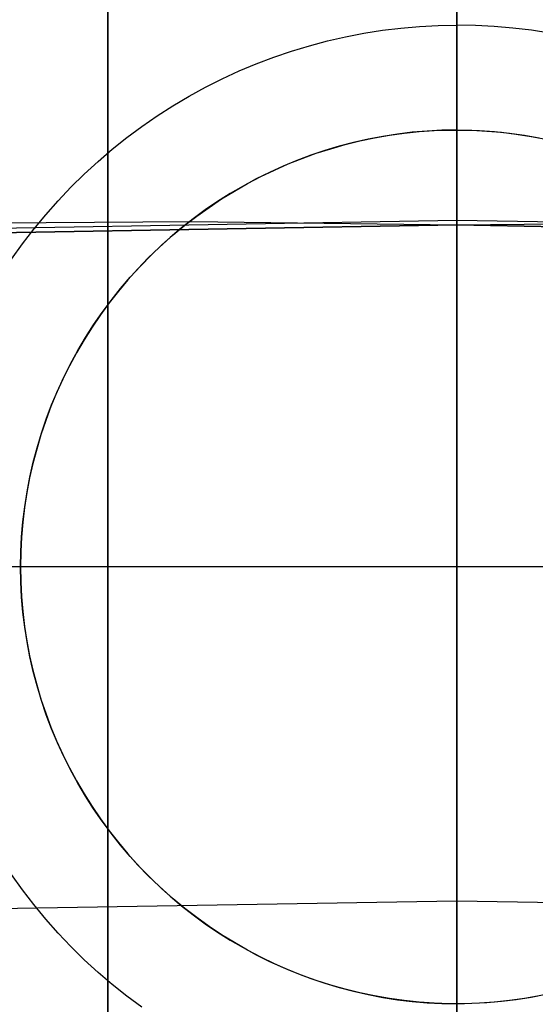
# Model space of a CAD drawing. Header units: millimetres. Extents: x 8926 to 10090, y -5004 to -3986.
# Tile 169 of 256: x 9505.55 to 9507.03, y -4309.75 to -4306.93. Entities that reach past the tile are written whole.
import ezdxf

# ---------------------------------------------------------------- set-up
doc = ezdxf.new("R2010")
doc.units = ezdxf.units.MM
for name, color, linetype in [('1', 7, 'Continuous'), ('COLOR EXT', 7, 'Continuous'), ('luz', 7, 'Continuous')]:
    doc.layers.add(name, color=color, linetype=linetype)
doc.layers.add('BLANCO METALICO', color=7, linetype='Continuous', true_color=0xededed)

msp = doc.modelspace()

# ---------------------------------------------------------------- linework, layer by layer
at = {"layer": '1', "color": 250, "true_color": 0x111111}
for p, q in [((9506.8053, -4326.3547, 45.7922), (9506.8053, -4285.5131, 45.7922)), ((9506.8053, -4307.518, 89.1312), (9506.8053, -4306.5377, 89.1312)), ((9506.8053, -4307.518, 89.1312), (9505.218, -4307.5454, 89.1312)), ((9505.218, -4307.5454, 92.3996), (9506.8053, -4307.518, 92.3996)), ((9505.284, -4307.5129, 95.6679), (9506.0441, -4307.5083, 95.6679)), ((9506.0441, -4307.5083, 95.6679), (9506.8053, -4307.518, 95.6679)), ((9506.8053, -4307.518, 95.6679), (9507.5665, -4307.5083, 95.6679)), ((9508.3926, -4307.5454, 89.1312), (9506.8053, -4307.518, 89.1312)), ((9506.8053, -4307.518, 89.1312), (9506.8053, -4307.518, 95.6679)), ((9506.8053, -4307.518, 95.6679), (9506.8053, -4307.5198, 95.7691)), ((9506.8053, -4307.518, 92.3996), (9508.3926, -4307.5454, 92.3996)), ((9506.8053, -4307.5198, 95.7691), (9506.8053, -4307.5249, 95.8702)), ((9506.8053, -4307.5249, 95.8702), (9506.8053, -4307.5336, 95.971)), ((9506.8053, -4307.5336, 95.971), (9506.8053, -4307.5456, 96.0714)), ((9506.8053, -4307.5456, 96.0714), (9506.8053, -4307.5611, 96.1714)), ((9506.8053, -4307.5611, 96.1714), (9506.8053, -4307.58, 96.2708)), ((9506.8053, -4307.58, 96.2708), (9506.8053, -4307.6023, 96.3695)), ((9506.8053, -4307.6023, 96.3695), (9506.8053, -4307.6279, 96.4674)), ((9506.8053, -4307.6279, 96.4674), (9506.8053, -4307.6569, 96.5644)), ((9506.8053, -4307.6569, 96.5644), (9506.8053, -4307.6891, 96.6603)), ((9506.8053, -4307.6891, 96.6603), (9506.8053, -4307.7246, 96.755)), ((9506.8053, -4307.7246, 96.755), (9506.8053, -4307.7634, 96.8485)), ((9506.8053, -4307.7634, 96.8485), (9506.8053, -4307.8053, 96.9406)), ((9506.8053, -4307.8053, 96.9406), (9506.8053, -4307.8503, 97.0312)), ((9506.8053, -4307.8503, 97.0312), (9506.8053, -4307.8983, 97.1203)), ((9506.8053, -4307.8983, 97.1203), (9506.8053, -4307.9494, 97.2076)), ((9506.8053, -4307.9494, 97.2076), (9506.8053, -4308.0035, 97.2932)), ((9506.8053, -4308.0035, 97.2932), (9506.8053, -4308.0604, 97.3768)), ((9506.8053, -4308.0604, 97.3768), (9506.8053, -4308.1202, 97.4585)), ((9506.8053, -4308.1202, 97.4585), (9506.8053, -4308.1827, 97.538)), ((9506.8053, -4308.1827, 97.538), (9506.8053, -4308.2479, 97.6154)), ((9506.8053, -4308.2479, 97.6154), (9506.8053, -4308.3156, 97.6906)), ((9506.8053, -4308.3156, 97.6906), (9506.8053, -4308.386, 97.7633)), ((9506.8053, -4308.386, 97.7633), (9506.8053, -4308.4587, 97.8336)), ((9506.8053, -4308.4587, 97.8336), (9506.8053, -4308.5338, 97.9014)), ((9506.8053, -4308.5338, 97.9014), (9506.8053, -4308.6112, 97.9666)), ((9506.8053, -4308.6112, 97.9666), (9506.8053, -4308.6908, 98.0291)), ((9506.8053, -4308.6908, 98.0291), (9506.8053, -4308.7725, 98.0889)), ((9506.8053, -4308.7725, 98.0889), (9506.8053, -4308.8561, 98.1458)), ((9506.8053, -4308.8561, 98.1458), (9506.8053, -4308.9417, 98.1998)), ((9506.8053, -4308.9417, 98.1998), (9506.8053, -4309.029, 98.2509)), ((9506.8053, -4309.029, 98.2509), (9506.8053, -4309.118, 98.299)), ((9506.8053, -4309.118, 98.299), (9506.8053, -4309.2087, 98.344)), ((9506.8053, -4309.2087, 98.344), (9506.8053, -4309.3008, 98.3859)), ((9506.8053, -4309.3008, 98.3859), (9506.8053, -4309.3942, 98.4246)), ((9506.8053, -4309.3942, 98.4246), (9506.8053, -4309.489, 98.4602)), ((9506.8053, -4309.489, 98.4602), (9506.8053, -4309.5849, 98.4924)), ((9506.8053, -4309.5849, 98.4924), (9506.8053, -4309.6819, 98.5214)), ((9506.8053, -4309.6819, 98.5214), (9506.8053, -4309.7797, 98.547))]:
    msp.add_line(p, q, dxfattribs=at)
at = {"layer": 'BLANCO METALICO'}
for p, q in [((9506.805, -4255.3053, 219.1163), (9506.805, -4328.0053, 219.1163)), ((9506.805, -4328.5053, 219.9163), (9506.805, -4255.3053, 219.9163))]:
    msp.add_line(p, q, dxfattribs=at)
at = {"layer": 'COLOR EXT', "color": 30, "true_color": 0xff8d00}
for p, q in [((9505.8053, -4318.5105, 21.2621), (9505.8053, -4280.5122, 21.2621)), ((9505.8053, -4280.5122, 25.2621), (9505.8053, -4318.5105, 25.2621)), ((9505.8053, -4318.5105, 23.2621), (9505.8053, -4280.5122, 23.2621)), ((9506.8053, -4318.4962, 25.2621), (9506.8053, -4280.5053, 25.2621)), ((9506.8053, -4306.9462, 6.1621), (9506.8053, -4305.4962, 6.1621)), ((9506.5919, -4306.961, 6.1621), (9506.645, -4306.9546, 6.1621)), ((9506.645, -4306.9546, 6.1621), (9506.6984, -4306.9499, 6.1621)), ((9506.6984, -4306.9499, 6.1621), (9506.7518, -4306.9472, 6.1621)), ((9506.7518, -4306.9472, 6.1621), (9506.8053, -4306.9462, 6.1621)), ((9506.8053, -4306.9462, 6.1621), (9506.8053, -4307.2462, 6.4621)), ((9506.8588, -4306.9472, 6.1621), (9506.8053, -4306.9462, 6.1621)), ((9506.9122, -4306.9499, 6.1621), (9506.8588, -4306.9472, 6.1621)), ((9506.9655, -4306.9546, 6.1621), (9506.9122, -4306.9499, 6.1621)), ((9507.0187, -4306.961, 6.1621), (9506.9655, -4306.9546, 6.1621)), ((9506.4343, -4306.9913, 6.1621), (9506.4865, -4306.9794, 6.1621)), ((9506.4865, -4306.9794, 6.1621), (9506.5391, -4306.9693, 6.1621)), ((9506.5391, -4306.9693, 6.1621), (9506.5919, -4306.961, 6.1621)), ((9507.0715, -4306.9693, 6.1621), (9507.0187, -4306.961, 6.1621)), ((9506.3314, -4307.0205, 6.1621), (9506.3826, -4307.005, 6.1621)), ((9506.3826, -4307.005, 6.1621), (9506.4343, -4306.9913, 6.1621)), ((9506.2307, -4307.0567, 6.1621), (9506.2807, -4307.0377, 6.1621)), ((9506.2807, -4307.0377, 6.1621), (9506.3314, -4307.0205, 6.1621)), ((9506.1814, -4307.0774, 6.1621), (9506.2307, -4307.0567, 6.1621)), ((9506.085, -4307.1238, 6.1621), (9506.1328, -4307.0997, 6.1621)), ((9506.1328, -4307.0997, 6.1621), (9506.1814, -4307.0774, 6.1621)), ((9506.038, -4307.1495, 6.1621), (9506.085, -4307.1238, 6.1621)), ((9505.992, -4307.1768, 6.1621), (9506.038, -4307.1495, 6.1621)), ((9505.9469, -4307.2056, 6.1621), (9505.992, -4307.1768, 6.1621)), ((9505.9029, -4307.236, 6.1621), (9505.9469, -4307.2056, 6.1621)), ((9505.8599, -4307.2679, 6.1621), (9505.9029, -4307.236, 6.1621)), ((9505.8181, -4307.3013, 6.1621), (9505.8599, -4307.2679, 6.1621)), ((9506.5271, -4307.2776, 12.1621), (9506.5694, -4307.2687, 12.1621)), ((9506.5271, -4307.2776, 9.3121), (9506.5694, -4307.2687, 9.3121)), ((9506.5929, -4307.2644, 6.4621), (9506.551, -4307.2724, 6.4621)), ((9506.5694, -4307.2687, 12.1621), (9506.6119, -4307.2613, 12.1621)), ((9506.5694, -4307.2687, 9.3121), (9506.6119, -4307.2613, 9.3121)), ((9506.6351, -4307.2579, 6.4621), (9506.5929, -4307.2644, 6.4621)), ((9506.6119, -4307.2613, 12.1621), (9506.6546, -4307.2554, 12.1621)), ((9506.6119, -4307.2613, 9.3121), (9506.6546, -4307.2554, 9.3121)), ((9506.6775, -4307.2528, 6.4621), (9506.6351, -4307.2579, 6.4621)), ((9506.6546, -4307.2554, 12.1621), (9506.6975, -4307.2509, 12.1621)), ((9506.6546, -4307.2554, 9.3121), (9506.6975, -4307.2509, 9.3121)), ((9506.72, -4307.2492, 6.4621), (9506.6775, -4307.2528, 6.4621)), ((9506.6975, -4307.2509, 12.1621), (9506.7406, -4307.2479, 12.1621)), ((9506.6975, -4307.2509, 9.3121), (9506.7406, -4307.2479, 9.3121)), ((9506.7626, -4307.247, 6.4621), (9506.72, -4307.2492, 6.4621)), ((9506.7406, -4307.2479, 12.1621), (9506.7837, -4307.2464, 12.1621)), ((9506.7406, -4307.2479, 9.3121), (9506.7837, -4307.2464, 9.3121)), ((9506.8053, -4307.2462, 6.4621), (9506.7626, -4307.247, 6.4621)), ((9506.7837, -4307.2464, 12.1621), (9506.8269, -4307.2464, 12.1621)), ((9506.7837, -4307.2464, 9.3121), (9506.8269, -4307.2464, 9.3121)), ((9506.8053, -4307.2462, 6.4621), (9506.848, -4307.247, 6.4621)), ((9506.8053, -4307.2462, 12.1621), (9506.8053, -4307.2462, 6.4621)), ((9506.8053, -4309.7462, 12.1621), (9506.8053, -4307.2462, 12.1621)), ((9506.8269, -4307.2464, 12.1621), (9506.87, -4307.2479, 12.1621)), ((9506.8269, -4307.2464, 9.3121), (9506.87, -4307.2479, 9.3121)), ((9506.848, -4307.247, 6.4621), (9506.8906, -4307.2492, 6.4621)), ((9506.87, -4307.2479, 12.1621), (9506.913, -4307.2509, 12.1621)), ((9506.87, -4307.2479, 9.3121), (9506.913, -4307.2509, 9.3121)), ((9506.8906, -4307.2492, 6.4621), (9506.9331, -4307.2528, 6.4621)), ((9506.913, -4307.2509, 12.1621), (9506.956, -4307.2554, 12.1621)), ((9506.913, -4307.2509, 9.3121), (9506.956, -4307.2554, 9.3121)), ((9506.9331, -4307.2528, 6.4621), (9506.9755, -4307.2579, 6.4621)), ((9506.956, -4307.2554, 12.1621), (9506.9987, -4307.2613, 12.1621)), ((9506.956, -4307.2554, 9.3121), (9506.9987, -4307.2613, 9.3121)), ((9506.9755, -4307.2579, 6.4621), (9507.0177, -4307.2644, 6.4621)), ((9506.9987, -4307.2613, 12.1621), (9507.0412, -4307.2687, 12.1621)), ((9506.9987, -4307.2613, 9.3121), (9507.0412, -4307.2687, 9.3121)), ((9507.0177, -4307.2644, 6.4621), (9507.0596, -4307.2724, 6.4621)), ((9506.468, -4307.2926, 6.4621), (9506.4271, -4307.3048, 6.4621)), ((9506.4437, -4307.2997, 12.1621), (9506.4852, -4307.2879, 12.1621)), ((9506.4437, -4307.2997, 9.3121), (9506.4852, -4307.2879, 9.3121)), ((9506.5093, -4307.2818, 6.4621), (9506.468, -4307.2926, 6.4621)), ((9506.4852, -4307.2879, 12.1621), (9506.5271, -4307.2776, 12.1621)), ((9506.4852, -4307.2879, 9.3121), (9506.5271, -4307.2776, 9.3121)), ((9506.551, -4307.2724, 6.4621), (9506.5093, -4307.2818, 6.4621)), ((9505.7774, -4307.3361, 6.1621), (9505.8181, -4307.3013, 6.1621)), ((9506.3867, -4307.3184, 6.4621), (9506.3467, -4307.3334, 6.4621)), ((9506.362, -4307.3275, 12.1621), (9506.4026, -4307.3129, 12.1621)), ((9506.362, -4307.3275, 9.3121), (9506.4026, -4307.3129, 9.3121)), ((9506.4271, -4307.3048, 6.4621), (9506.3867, -4307.3184, 6.4621)), ((9506.4026, -4307.3129, 12.1621), (9506.4437, -4307.2997, 12.1621)), ((9506.4026, -4307.3129, 9.3121), (9506.4437, -4307.2997, 9.3121)), ((9505.738, -4307.3722, 6.1621), (9505.7774, -4307.3361, 6.1621)), ((9506.3073, -4307.3497, 6.4621), (9506.2684, -4307.3674, 6.4621)), ((9506.2825, -4307.3608, 12.1621), (9506.322, -4307.3435, 12.1621)), ((9506.2825, -4307.3608, 9.3121), (9506.322, -4307.3435, 9.3121)), ((9506.3467, -4307.3334, 6.4621), (9506.3073, -4307.3497, 6.4621)), ((9506.322, -4307.3435, 12.1621), (9506.362, -4307.3275, 12.1621)), ((9506.322, -4307.3435, 9.3121), (9506.362, -4307.3275, 9.3121)), ((9505.6999, -4307.4097, 6.1621), (9505.738, -4307.3722, 6.1621)), ((9506.2054, -4307.3996, 12.1621), (9506.2436, -4307.3796, 12.1621)), ((9506.2054, -4307.3996, 9.3121), (9506.2436, -4307.3796, 9.3121)), ((9506.2684, -4307.3674, 6.4621), (9506.2302, -4307.3864, 6.4621)), ((9506.2436, -4307.3796, 12.1621), (9506.2825, -4307.3608, 12.1621)), ((9506.2436, -4307.3796, 9.3121), (9506.2825, -4307.3608, 9.3121)), ((9505.663, -4307.4485, 6.1621), (9505.6999, -4307.4097, 6.1621)), ((9506.1927, -4307.4067, 6.4621), (9506.1558, -4307.4282, 6.4621)), ((9506.1679, -4307.421, 12.1621), (9506.2054, -4307.3996, 12.1621)), ((9506.1679, -4307.421, 9.3121), (9506.2054, -4307.3996, 9.3121)), ((9506.2302, -4307.3864, 6.4621), (9506.1927, -4307.4067, 6.4621)), ((9506.1558, -4307.4282, 6.4621), (9506.1197, -4307.451, 6.4621)), ((9506.1311, -4307.4436, 12.1621), (9506.1679, -4307.421, 12.1621)), ((9506.1311, -4307.4436, 9.3121), (9506.1679, -4307.421, 9.3121)), ((9505.6275, -4307.4886, 6.1621), (9505.663, -4307.4485, 6.1621)), ((9506.1197, -4307.451, 6.4621), (9506.0844, -4307.475, 6.4621)), ((9506.0952, -4307.4675, 12.1621), (9506.1311, -4307.4436, 12.1621)), ((9506.0952, -4307.4675, 9.3121), (9506.1311, -4307.4436, 9.3121)), ((9505.5934, -4307.5298, 6.1621), (9505.6275, -4307.4886, 6.1621)), ((9506.0259, -4307.519, 12.1621), (9506.0601, -4307.4926, 12.1621)), ((9506.0259, -4307.519, 9.3121), (9506.0601, -4307.4926, 9.3121)), ((9506.0844, -4307.475, 6.4621), (9506.05, -4307.5002, 6.4621)), ((9506.0601, -4307.4926, 12.1621), (9506.0952, -4307.4675, 12.1621)), ((9506.0601, -4307.4926, 9.3121), (9506.0952, -4307.4675, 9.3121)), ((9505.9927, -4307.5464, 12.1621), (9506.0259, -4307.519, 12.1621)), ((9505.9927, -4307.5464, 9.3121), (9506.0259, -4307.519, 9.3121)), ((9506.05, -4307.5002, 6.4621), (9506.0164, -4307.5266, 6.4621)), ((9505.5608, -4307.5722, 6.1621), (9505.5934, -4307.5298, 6.1621)), ((9505.9604, -4307.5751, 12.1621), (9505.9927, -4307.5464, 12.1621)), ((9505.9604, -4307.5751, 9.3121), (9505.9927, -4307.5464, 9.3121)), ((9506.0164, -4307.5266, 6.4621), (9505.9838, -4307.5541, 6.4621)), ((9505.5297, -4307.6157, 6.1621), (9505.5608, -4307.5722, 6.1621)), ((9505.9291, -4307.6048, 12.1621), (9505.9604, -4307.5751, 12.1621)), ((9505.9291, -4307.6048, 9.3121), (9505.9604, -4307.5751, 9.3121)), ((9505.9838, -4307.5541, 6.4621), (9505.9521, -4307.5827, 6.4621)), ((9505.8988, -4307.6355, 12.1621), (9505.9291, -4307.6048, 12.1621)), ((9505.8988, -4307.6355, 9.3121), (9505.9291, -4307.6048, 9.3121)), ((9505.9521, -4307.5827, 6.4621), (9505.9214, -4307.6124, 6.4621)), ((9505.9214, -4307.6124, 6.4621), (9505.8917, -4307.6431, 6.4621)), ((9505.8917, -4307.6431, 6.4621), (9505.8631, -4307.6747, 6.4621)), ((9505.8697, -4307.6673, 12.1621), (9505.8988, -4307.6355, 12.1621)), ((9505.8697, -4307.6673, 9.3121), (9505.8988, -4307.6355, 9.3121)), ((9505.8631, -4307.6747, 6.4621), (9505.8356, -4307.7074, 6.4621)), ((9505.8416, -4307.7001, 12.1621), (9505.8697, -4307.6673, 12.1621)), ((9505.8416, -4307.7001, 9.3121), (9505.8697, -4307.6673, 9.3121)), ((9505.8356, -4307.7074, 6.4621), (9505.8093, -4307.741, 6.4621)), ((9505.8147, -4307.7339, 12.1621), (9505.8416, -4307.7001, 12.1621)), ((9505.8147, -4307.7339, 9.3121), (9505.8416, -4307.7001, 9.3121)), ((9505.8093, -4307.741, 6.4621), (9505.7841, -4307.7754, 6.4621)), ((9505.789, -4307.7685, 12.1621), (9505.8147, -4307.7339, 12.1621)), ((9505.789, -4307.7685, 9.3121), (9505.8147, -4307.7339, 9.3121)), ((9505.7841, -4307.7754, 6.4621), (9505.7601, -4307.8107, 6.4621)), ((9505.7645, -4307.804, 12.1621), (9505.789, -4307.7685, 12.1621)), ((9505.7645, -4307.804, 9.3121), (9505.789, -4307.7685, 9.3121)), ((9505.7412, -4307.8404, 12.1621), (9505.7645, -4307.804, 12.1621)), ((9505.7412, -4307.8404, 9.3121), (9505.7645, -4307.804, 9.3121)), ((9505.7601, -4307.8107, 6.4621), (9505.7373, -4307.8468, 6.4621)), ((9505.7373, -4307.8468, 6.4621), (9505.7157, -4307.8836, 6.4621)), ((9505.7192, -4307.8775, 12.1621), (9505.7412, -4307.8404, 12.1621)), ((9505.7192, -4307.8775, 9.3121), (9505.7412, -4307.8404, 9.3121)), ((9505.7157, -4307.8836, 6.4621), (9505.6954, -4307.9212, 6.4621)), ((9505.6985, -4307.9153, 12.1621), (9505.7192, -4307.8775, 12.1621)), ((9505.6985, -4307.9153, 9.3121), (9505.7192, -4307.8775, 9.3121)), ((9505.6791, -4307.9539, 12.1621), (9505.6985, -4307.9153, 12.1621)), ((9505.6791, -4307.9539, 9.3121), (9505.6985, -4307.9153, 9.3121)), ((9505.6954, -4307.9212, 6.4621), (9505.6764, -4307.9594, 6.4621)), ((9505.6764, -4307.9594, 6.4621), (9505.6588, -4307.9982, 6.4621)), ((9505.661, -4307.9931, 12.1621), (9505.6791, -4307.9539, 12.1621)), ((9505.661, -4307.9931, 9.3121), (9505.6791, -4307.9539, 9.3121)), ((9505.6588, -4307.9982, 6.4621), (9505.6424, -4308.0377, 6.4621)), ((9505.6443, -4308.0329, 12.1621), (9505.661, -4307.9931, 12.1621)), ((9505.6443, -4308.0329, 9.3121), (9505.661, -4307.9931, 9.3121)), ((9505.6424, -4308.0377, 6.4621), (9505.6275, -4308.0776, 6.4621)), ((9505.629, -4308.0732, 12.1621), (9505.6443, -4308.0329, 12.1621)), ((9505.629, -4308.0732, 9.3121), (9505.6443, -4308.0329, 9.3121)), ((9505.6275, -4308.0776, 6.4621), (9505.6139, -4308.1181, 6.4621)), ((9505.6151, -4308.1141, 12.1621), (9505.629, -4308.0732, 12.1621)), ((9505.6151, -4308.1141, 9.3121), (9505.629, -4308.0732, 9.3121)), ((9505.6027, -4308.1554, 12.1621), (9505.6151, -4308.1141, 12.1621)), ((9505.6027, -4308.1554, 9.3121), (9505.6151, -4308.1141, 9.3121)), ((9505.6139, -4308.1181, 6.4621), (9505.6016, -4308.159, 6.4621)), ((9505.6016, -4308.159, 6.4621), (9505.5908, -4308.2003, 6.4621)), ((9505.5916, -4308.1971, 12.1621), (9505.6027, -4308.1554, 12.1621)), ((9505.5916, -4308.1971, 9.3121), (9505.6027, -4308.1554, 9.3121)), ((9505.582, -4308.2392, 12.1621), (9505.5916, -4308.1971, 12.1621)), ((9505.582, -4308.2392, 9.3121), (9505.5916, -4308.1971, 9.3121)), ((9505.5908, -4308.2003, 6.4621), (9505.5814, -4308.2419, 6.4621)), ((9505.5814, -4308.2419, 6.4621), (9505.5735, -4308.2839, 6.4621)), ((9505.5739, -4308.2816, 12.1621), (9505.582, -4308.2392, 12.1621)), ((9505.5739, -4308.2816, 9.3121), (9505.582, -4308.2392, 9.3121)), ((9505.5672, -4308.3242, 12.1621), (9505.5739, -4308.2816, 12.1621)), ((9505.5672, -4308.3242, 9.3121), (9505.5739, -4308.2816, 9.3121)), ((9505.5735, -4308.2839, 6.4621), (9505.5669, -4308.326, 6.4621)), ((9505.5669, -4308.326, 6.4621), (9505.5618, -4308.3684, 6.4621)), ((9505.562, -4308.367, 12.1621), (9505.5672, -4308.3242, 12.1621)), ((9505.562, -4308.367, 9.3121), (9505.5672, -4308.3242, 9.3121)), ((9505.5583, -4308.41, 12.1621), (9505.562, -4308.367, 12.1621)), ((9505.5583, -4308.41, 9.3121), (9505.562, -4308.367, 9.3121)), ((9505.5618, -4308.3684, 6.4621), (9505.5582, -4308.4109, 6.4621)), ((9505.556, -4308.4531, 12.1621), (9505.5583, -4308.41, 12.1621)), ((9505.556, -4308.4531, 9.3121), (9505.5583, -4308.41, 9.3121)), ((9505.5582, -4308.4109, 6.4621), (9505.556, -4308.4536, 6.4621)), ((9505.5553, -4308.4962, 12.1621), (9505.556, -4308.4531, 12.1621)), ((9505.5553, -4308.4962, 9.3121), (9505.556, -4308.4531, 9.3121)), ((9505.556, -4308.4536, 6.4621), (9505.5553, -4308.4962, 6.4621)), ((9505.5553, -4308.4962, 6.4621), (9505.2553, -4308.4962, 6.1621)), ((9505.556, -4308.5394, 12.1621), (9505.5553, -4308.4962, 12.1621)), ((9505.5553, -4308.4962, 6.4621), (9505.556, -4308.5389, 6.4621)), ((9505.5553, -4308.4962, 12.1621), (9505.5553, -4308.4962, 6.4621)), ((9505.556, -4308.5394, 9.3121), (9505.5553, -4308.4962, 9.3121)), ((9508.0553, -4308.4962, 12.1621), (9505.5553, -4308.4962, 12.1621)), ((9505.556, -4308.5389, 6.4621), (9505.5582, -4308.5816, 6.4621)), ((9505.5583, -4308.5825, 12.1621), (9505.556, -4308.5394, 12.1621)), ((9505.5583, -4308.5825, 9.3121), (9505.556, -4308.5394, 9.3121)), ((9505.5582, -4308.5816, 6.4621), (9505.5618, -4308.6241, 6.4621)), ((9505.562, -4308.6255, 12.1621), (9505.5583, -4308.5825, 12.1621)), ((9505.562, -4308.6255, 9.3121), (9505.5583, -4308.5825, 9.3121)), ((9505.5618, -4308.6241, 6.4621), (9505.5669, -4308.6665, 6.4621)), ((9505.5672, -4308.6683, 12.1621), (9505.562, -4308.6255, 12.1621)), ((9505.5672, -4308.6683, 9.3121), (9505.562, -4308.6255, 9.3121)), ((9505.5669, -4308.6665, 6.4621), (9505.5735, -4308.7086, 6.4621)), ((9505.5739, -4308.7109, 12.1621), (9505.5672, -4308.6683, 12.1621)), ((9505.5739, -4308.7109, 9.3121), (9505.5672, -4308.6683, 9.3121)), ((9505.5735, -4308.7086, 6.4621), (9505.5814, -4308.7506, 6.4621)), ((9505.582, -4308.7533, 12.1621), (9505.5739, -4308.7109, 12.1621)), ((9505.582, -4308.7533, 9.3121), (9505.5739, -4308.7109, 9.3121)), ((9505.5814, -4308.7506, 6.4621), (9505.5908, -4308.7922, 6.4621)), ((9505.5916, -4308.7954, 12.1621), (9505.582, -4308.7533, 12.1621)), ((9505.5916, -4308.7954, 9.3121), (9505.582, -4308.7533, 9.3121)), ((9505.5908, -4308.7922, 6.4621), (9505.6016, -4308.8335, 6.4621)), ((9505.6027, -4308.8371, 12.1621), (9505.5916, -4308.7954, 12.1621)), ((9505.6027, -4308.8371, 9.3121), (9505.5916, -4308.7954, 9.3121)), ((9505.6016, -4308.8335, 6.4621), (9505.6139, -4308.8744, 6.4621)), ((9505.6151, -4308.8784, 12.1621), (9505.6027, -4308.8371, 12.1621)), ((9505.6151, -4308.8784, 9.3121), (9505.6027, -4308.8371, 9.3121)), ((9505.6139, -4308.8744, 6.4621), (9505.6275, -4308.9148, 6.4621)), ((9505.629, -4308.9193, 12.1621), (9505.6151, -4308.8784, 12.1621)), ((9505.629, -4308.9193, 9.3121), (9505.6151, -4308.8784, 9.3121)), ((9505.6275, -4308.9148, 6.4621), (9505.6424, -4308.9548, 6.4621)), ((9505.6443, -4308.9596, 12.1621), (9505.629, -4308.9193, 12.1621)), ((9505.6443, -4308.9596, 9.3121), (9505.629, -4308.9193, 9.3121)), ((9505.6424, -4308.9548, 6.4621), (9505.6588, -4308.9943, 6.4621)), ((9505.661, -4308.9994, 12.1621), (9505.6443, -4308.9596, 12.1621)), ((9505.661, -4308.9994, 9.3121), (9505.6443, -4308.9596, 9.3121)), ((9505.6588, -4308.9943, 6.4621), (9505.6764, -4309.0331, 6.4621)), ((9505.6791, -4309.0386, 12.1621), (9505.661, -4308.9994, 12.1621)), ((9505.6791, -4309.0386, 9.3121), (9505.661, -4308.9994, 9.3121)), ((9505.6764, -4309.0331, 6.4621), (9505.6954, -4309.0713, 6.4621)), ((9505.6985, -4309.0772, 12.1621), (9505.6791, -4309.0386, 12.1621)), ((9505.6985, -4309.0772, 9.3121), (9505.6791, -4309.0386, 9.3121)), ((9505.6954, -4309.0713, 6.4621), (9505.7157, -4309.1089, 6.4621)), ((9505.7192, -4309.115, 12.1621), (9505.6985, -4309.0772, 12.1621)), ((9505.7192, -4309.115, 9.3121), (9505.6985, -4309.0772, 9.3121)), ((9505.7157, -4309.1089, 6.4621), (9505.7373, -4309.1457, 6.4621)), ((9505.7412, -4309.1521, 12.1621), (9505.7192, -4309.115, 12.1621)), ((9505.7412, -4309.1521, 9.3121), (9505.7192, -4309.115, 9.3121)), ((9505.7373, -4309.1457, 6.4621), (9505.7601, -4309.1818, 6.4621)), ((9505.7645, -4309.1885, 12.1621), (9505.7412, -4309.1521, 12.1621)), ((9505.7645, -4309.1885, 9.3121), (9505.7412, -4309.1521, 9.3121)), ((9505.7601, -4309.1818, 6.4621), (9505.7841, -4309.2171, 6.4621)), ((9505.789, -4309.224, 12.1621), (9505.7645, -4309.1885, 12.1621)), ((9505.789, -4309.224, 9.3121), (9505.7645, -4309.1885, 9.3121)), ((9505.7841, -4309.2171, 6.4621), (9505.8093, -4309.2515, 6.4621)), ((9505.8147, -4309.2586, 12.1621), (9505.789, -4309.224, 12.1621)), ((9505.8147, -4309.2586, 9.3121), (9505.789, -4309.224, 9.3121)), ((9505.8093, -4309.2515, 6.4621), (9505.8356, -4309.2851, 6.4621)), ((9505.8416, -4309.2924, 12.1621), (9505.8147, -4309.2586, 12.1621)), ((9505.8416, -4309.2924, 9.3121), (9505.8147, -4309.2586, 9.3121)), ((9505.8356, -4309.2851, 6.4621), (9505.8631, -4309.3178, 6.4621)), ((9505.8697, -4309.3252, 12.1621), (9505.8416, -4309.2924, 12.1621)), ((9505.8697, -4309.3252, 9.3121), (9505.8416, -4309.2924, 9.3121)), ((9505.8631, -4309.3178, 6.4621), (9505.8917, -4309.3494, 6.4621)), ((9505.8988, -4309.357, 12.1621), (9505.8697, -4309.3252, 12.1621)), ((9505.8988, -4309.357, 9.3121), (9505.8697, -4309.3252, 9.3121)), ((9505.8917, -4309.3494, 6.4621), (9505.9214, -4309.3801, 6.4621)), ((9505.5608, -4309.4203, 6.1621), (9505.5297, -4309.3767, 6.1621)), ((9505.9291, -4309.3877, 12.1621), (9505.8988, -4309.357, 12.1621)), ((9505.9291, -4309.3877, 9.3121), (9505.8988, -4309.357, 9.3121)), ((9505.9214, -4309.3801, 6.4621), (9505.9521, -4309.4098, 6.4621)), ((9505.9604, -4309.4174, 12.1621), (9505.9291, -4309.3877, 12.1621)), ((9505.9604, -4309.4174, 9.3121), (9505.9291, -4309.3877, 9.3121)), ((9505.9521, -4309.4098, 6.4621), (9505.9838, -4309.4384, 6.4621)), ((9505.5934, -4309.4627, 6.1621), (9505.5608, -4309.4203, 6.1621)), ((9505.9927, -4309.4461, 12.1621), (9505.9604, -4309.4174, 12.1621)), ((9505.9927, -4309.4461, 9.3121), (9505.9604, -4309.4174, 9.3121)), ((9505.9838, -4309.4384, 6.4621), (9506.0164, -4309.4659, 6.4621)), ((9505.6275, -4309.5039, 6.1621), (9505.5934, -4309.4627, 6.1621)), ((9506.0259, -4309.4735, 12.1621), (9505.9927, -4309.4461, 12.1621)), ((9506.0259, -4309.4735, 9.3121), (9505.9927, -4309.4461, 9.3121)), ((9506.0164, -4309.4659, 6.4621), (9506.05, -4309.4923, 6.4621)), ((9506.0601, -4309.4999, 12.1621), (9506.0259, -4309.4735, 12.1621)), ((9506.0601, -4309.4999, 9.3121), (9506.0259, -4309.4735, 9.3121)), ((9506.05, -4309.4923, 6.4621), (9506.0844, -4309.5175, 6.4621)), ((9505.663, -4309.544, 6.1621), (9505.6275, -4309.5039, 6.1621)), ((9506.0952, -4309.525, 12.1621), (9506.0601, -4309.4999, 12.1621)), ((9506.0952, -4309.525, 9.3121), (9506.0601, -4309.4999, 9.3121)), ((9506.0844, -4309.5175, 6.4621), (9506.1197, -4309.5415, 6.4621)), ((9505.6999, -4309.5828, 6.1621), (9505.663, -4309.544, 6.1621)), ((9506.1311, -4309.5489, 12.1621), (9506.0952, -4309.525, 12.1621)), ((9506.1311, -4309.5489, 9.3121), (9506.0952, -4309.525, 9.3121)), ((9506.1197, -4309.5415, 6.4621), (9506.1558, -4309.5643, 6.4621)), ((9506.1679, -4309.5715, 12.1621), (9506.1311, -4309.5489, 12.1621)), ((9506.1679, -4309.5715, 9.3121), (9506.1311, -4309.5489, 9.3121)), ((9506.1558, -4309.5643, 6.4621), (9506.1927, -4309.5858, 6.4621)), ((9506.2054, -4309.5929, 12.1621), (9506.1679, -4309.5715, 12.1621)), ((9506.2054, -4309.5929, 9.3121), (9506.1679, -4309.5715, 9.3121)), ((9505.738, -4309.6203, 6.1621), (9505.6999, -4309.5828, 6.1621)), ((9506.1927, -4309.5858, 6.4621), (9506.2302, -4309.6061, 6.4621)), ((9506.2436, -4309.6129, 12.1621), (9506.2054, -4309.5929, 12.1621)), ((9506.2436, -4309.6129, 9.3121), (9506.2054, -4309.5929, 9.3121)), ((9506.2302, -4309.6061, 6.4621), (9506.2684, -4309.6251, 6.4621)), ((9505.7774, -4309.6564, 6.1621), (9505.738, -4309.6203, 6.1621)), ((9506.2825, -4309.6317, 12.1621), (9506.2436, -4309.6129, 12.1621)), ((9506.2825, -4309.6317, 9.3121), (9506.2436, -4309.6129, 9.3121)), ((9506.2684, -4309.6251, 6.4621), (9506.3073, -4309.6428, 6.4621)), ((9506.322, -4309.649, 12.1621), (9506.2825, -4309.6317, 12.1621)), ((9506.322, -4309.649, 9.3121), (9506.2825, -4309.6317, 9.3121)), ((9505.8181, -4309.6912, 6.1621), (9505.7774, -4309.6564, 6.1621)), ((9506.3073, -4309.6428, 6.4621), (9506.3467, -4309.6591, 6.4621)), ((9506.362, -4309.665, 12.1621), (9506.322, -4309.649, 12.1621)), ((9506.362, -4309.665, 9.3121), (9506.322, -4309.649, 9.3121)), ((9506.3467, -4309.6591, 6.4621), (9506.3867, -4309.6741, 6.4621)), ((9505.8599, -4309.7246, 6.1621), (9505.8181, -4309.6912, 6.1621)), ((9506.4026, -4309.6796, 12.1621), (9506.362, -4309.665, 12.1621)), ((9506.4026, -4309.6796, 9.3121), (9506.362, -4309.665, 9.3121)), ((9506.3867, -4309.6741, 6.4621), (9506.4271, -4309.6877, 6.4621)), ((9506.4437, -4309.6928, 12.1621), (9506.4026, -4309.6796, 12.1621)), ((9506.4437, -4309.6928, 9.3121), (9506.4026, -4309.6796, 9.3121)), ((9506.4271, -4309.6877, 6.4621), (9506.468, -4309.6999, 6.4621)), ((9506.4852, -4309.7046, 12.1621), (9506.4437, -4309.6928, 12.1621)), ((9506.4852, -4309.7046, 9.3121), (9506.4437, -4309.6928, 9.3121)), ((9506.468, -4309.6999, 6.4621), (9506.5093, -4309.7107, 6.4621)), ((9506.5271, -4309.7149, 12.1621), (9506.4852, -4309.7046, 12.1621)), ((9506.5271, -4309.7149, 9.3121), (9506.4852, -4309.7046, 9.3121)), ((9506.5093, -4309.7107, 6.4621), (9506.551, -4309.7201, 6.4621)), ((9506.5694, -4309.7238, 12.1621), (9506.5271, -4309.7149, 12.1621)), ((9506.5694, -4309.7238, 9.3121), (9506.5271, -4309.7149, 9.3121)), ((9506.551, -4309.7201, 6.4621), (9506.5929, -4309.7281, 6.4621)), ((9507.0596, -4309.7201, 6.4621), (9507.0177, -4309.7281, 6.4621)), ((9505.9029, -4309.7565, 6.1621), (9505.8599, -4309.7246, 6.1621)), ((9506.6119, -4309.7312, 12.1621), (9506.5694, -4309.7238, 12.1621)), ((9506.6119, -4309.7312, 9.3121), (9506.5694, -4309.7238, 9.3121)), ((9506.5929, -4309.7281, 6.4621), (9506.6351, -4309.7346, 6.4621)), ((9506.6546, -4309.7371, 12.1621), (9506.6119, -4309.7312, 12.1621)), ((9506.6546, -4309.7371, 9.3121), (9506.6119, -4309.7312, 9.3121)), ((9506.6351, -4309.7346, 6.4621), (9506.6775, -4309.7397, 6.4621)), ((9506.6975, -4309.7416, 12.1621), (9506.6546, -4309.7371, 12.1621)), ((9506.6975, -4309.7416, 9.3121), (9506.6546, -4309.7371, 9.3121)), ((9506.6775, -4309.7397, 6.4621), (9506.72, -4309.7433, 6.4621)), ((9506.7406, -4309.7446, 12.1621), (9506.6975, -4309.7416, 12.1621)), ((9506.7406, -4309.7446, 9.3121), (9506.6975, -4309.7416, 9.3121)), ((9506.72, -4309.7433, 6.4621), (9506.7626, -4309.7455, 6.4621)), ((9506.7837, -4309.7461, 12.1621), (9506.7406, -4309.7446, 12.1621)), ((9506.7837, -4309.7461, 9.3121), (9506.7406, -4309.7446, 9.3121)), ((9506.7626, -4309.7455, 6.4621), (9506.8053, -4309.7462, 6.4621)), ((9506.8269, -4309.7461, 12.1621), (9506.7837, -4309.7461, 12.1621)), ((9506.8269, -4309.7461, 9.3121), (9506.7837, -4309.7461, 9.3121)), ((9506.848, -4309.7455, 6.4621), (9506.8053, -4309.7462, 6.4621)), ((9506.8053, -4309.7462, 6.4621), (9506.8053, -4310.0462, 6.1621)), ((9506.8053, -4309.7462, 12.1621), (9506.8053, -4309.7462, 6.4621)), ((9506.87, -4309.7446, 12.1621), (9506.8269, -4309.7461, 12.1621)), ((9506.87, -4309.7446, 9.3121), (9506.8269, -4309.7461, 9.3121)), ((9506.8906, -4309.7433, 6.4621), (9506.848, -4309.7455, 6.4621)), ((9506.913, -4309.7416, 12.1621), (9506.87, -4309.7446, 12.1621)), ((9506.913, -4309.7416, 9.3121), (9506.87, -4309.7446, 9.3121)), ((9506.9331, -4309.7397, 6.4621), (9506.8906, -4309.7433, 6.4621)), ((9506.956, -4309.7371, 12.1621), (9506.913, -4309.7416, 12.1621)), ((9506.956, -4309.7371, 9.3121), (9506.913, -4309.7416, 9.3121)), ((9506.9755, -4309.7346, 6.4621), (9506.9331, -4309.7397, 6.4621)), ((9506.9987, -4309.7312, 12.1621), (9506.956, -4309.7371, 12.1621)), ((9506.9987, -4309.7312, 9.3121), (9506.956, -4309.7371, 9.3121)), ((9507.0177, -4309.7281, 6.4621), (9506.9755, -4309.7346, 6.4621)), ((9507.0412, -4309.7238, 12.1621), (9506.9987, -4309.7312, 12.1621)), ((9507.0412, -4309.7238, 9.3121), (9506.9987, -4309.7312, 9.3121))]:
    msp.add_line(p, q, dxfattribs=at)
at = {"layer": 'luz', "color": 7, "true_color": 0xffffff}
for p, q in [((9506.8053, -4301.7799, -20.4322), (9506.8053, -4308.1097, -18.7542)), ((9506.8053, -4306.9017, -25.2616), (9506.8053, -4306.9661, -25.214)), ((9506.8053, -4306.9661, -25.214), (9506.8053, -4307.0287, -25.1642)), ((9506.8053, -4307.0287, -25.1642), (9506.8053, -4307.0896, -25.1124)), ((9506.8053, -4307.0896, -25.1124), (9506.8053, -4307.1487, -25.0584)), ((9506.8053, -4307.1487, -25.0584), (9506.8053, -4307.2059, -25.0024)), ((9506.8053, -4307.2059, -25.0024), (9506.8053, -4307.2611, -24.9445)), ((9506.8053, -4307.2611, -24.9445), (9506.8053, -4307.3142, -24.8847)), ((9506.8053, -4307.3142, -24.8847), (9506.8053, -4307.3653, -24.8232)), ((9506.8053, -4307.3653, -24.8232), (9506.8053, -4307.4142, -24.7598)), ((9506.8053, -4307.4142, -24.7598), (9506.8053, -4307.4609, -24.6949)), ((9506.8053, -4307.4609, -24.6949), (9506.8053, -4307.5053, -24.6283)), ((9506.8053, -4307.5053, -24.6283), (9505.2175, -4307.5327, -24.6283)), ((9506.8053, -4307.5053, -24.6283), (9506.8053, -4307.5497, -24.5618)), ((9508.393, -4307.5327, -24.6283), (9506.8053, -4307.5053, -24.6283)), ((9506.8053, -4307.5497, -24.5618), (9506.8053, -4307.5964, -24.4968)), ((9506.8053, -4307.5964, -24.4968), (9506.8053, -4307.6453, -24.4335)), ((9506.8053, -4307.6453, -24.4335), (9506.8053, -4307.6964, -24.3719)), ((9506.8053, -4307.6964, -24.3719), (9506.8053, -4307.7496, -24.3121)), ((9506.8053, -4307.7496, -24.3121), (9506.8053, -4307.8048, -24.2542)), ((9506.8053, -4307.8048, -24.2542), (9506.8053, -4307.8619, -24.1983)), ((9506.8053, -4307.8619, -24.1983), (9506.8053, -4307.921, -24.1443)), ((9506.8053, -4307.921, -24.1443), (9506.8053, -4307.9819, -24.0924)), ((9506.8053, -4307.9819, -24.0924), (9506.8053, -4308.0445, -24.0427)), ((9506.8053, -4308.0445, -24.0427), (9506.8053, -4308.1089, -23.9951)), ((9506.8053, -4308.1089, -23.9951), (9506.8053, -4308.1748, -23.9498)), ((9506.8053, -4308.1097, -18.7542), (9506.8053, -4314.4937, -17.296)), ((9506.8053, -4308.1748, -23.9498), (9506.8053, -4308.2423, -23.9068)), ((9506.8053, -4308.2423, -23.9068), (9506.8053, -4308.3112, -23.8662)), ((9506.8053, -4308.3112, -23.8662), (9506.8053, -4308.3815, -23.8279)), ((9506.8053, -4308.3815, -23.8279), (9506.8053, -4308.453, -23.7922)), ((9506.8053, -4308.453, -23.7922), (9506.8053, -4308.5258, -23.7589)), ((9506.8053, -4308.5258, -23.7589), (9506.8053, -4308.5996, -23.7281)), ((9506.8053, -4308.5996, -23.7281), (9506.8053, -4308.6745, -23.6999)), ((9506.8053, -4308.6745, -23.6999), (9506.8053, -4308.7503, -23.6743)), ((9506.8053, -4308.7503, -23.6743), (9506.8053, -4308.8269, -23.6514)), ((9506.8053, -4308.8269, -23.6514), (9506.8053, -4308.9043, -23.6311)), ((9506.8053, -4308.9043, -23.6311), (9506.8053, -4308.9824, -23.6135)), ((9506.8053, -4308.9824, -23.6135), (9506.8053, -4309.061, -23.5986)), ((9506.8053, -4309.061, -23.5986), (9506.8053, -4309.1401, -23.5865)), ((9506.8053, -4309.1401, -23.5865), (9506.8053, -4309.2195, -23.577)), ((9506.8053, -4309.2195, -23.577), (9506.8053, -4309.2992, -23.5704)), ((9506.8053, -4309.2992, -23.5704), (9506.8053, -4309.3791, -23.5665)), ((9506.8053, -4309.3791, -23.5665), (9506.8053, -4309.4591, -23.5653)), ((9506.8053, -4309.4524, -23.5653), (9505.2848, -4309.4787, -23.5653)), ((9508.3258, -4309.4787, -23.5653), (9506.8053, -4309.4524, -23.5653)), ((9506.8053, -4309.4591, -23.5653), (9506.8053, -4309.5391, -23.5669)), ((9506.8053, -4309.5391, -23.5669), (9506.8053, -4309.619, -23.5713)), ((9506.8053, -4309.619, -23.5713), (9506.8053, -4309.6987, -23.5784)), ((9506.8053, -4309.6987, -23.5784), (9506.8053, -4309.7781, -23.5883))]:
    msp.add_line(p, q, dxfattribs=at)

doc.saveas('drawing.dxf')
